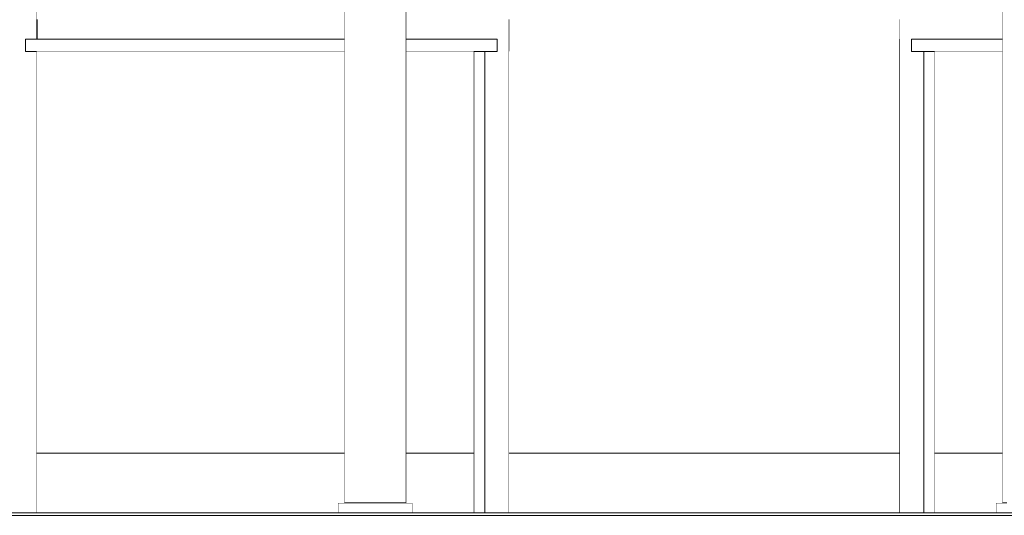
# Model space of a CAD drawing. Header units: millimetres. Extents: x -30280 to 100171, y -17460 to 4378.
# Tile 170 of 256: x 70602 to 71395, y -9810 to -9410. Entities that reach past the tile are written whole.
import ezdxf

# ---------------------------------------------------------------- set-up
doc = ezdxf.new("R2010")
doc.units = ezdxf.units.MM
doc.header["$MEASUREMENT"] = 0
doc.linetypes.add('Wipeout_Contour', pattern=[1000, 0, -1000])
for name, color, linetype in [('Nuevo_08_E_Envans secs', 7, 'Continuous'), ('Nuevo_09_EI_Mobiliari general', 7, 'Continuous'), ('Nuevo_14_PAV_Soft Light Grey 0554', 7, 'Continuous'), ('Nuevo_Ventanas Archicad', 7, 'Continuous')]:
    doc.layers.add(name, color=color, linetype=linetype)
for name, color, linetype, lineweight in [('Nuevo_09_EI_Mobiliari general_Pluma_Nº__1', 7, 'Continuous', 5), ('Nuevo_14_PAV_Soft Light Grey 0554_Pluma_Nº__29', 7, 'Continuous', 20), ('Nuevo_Ventanas Archicad_Pluma_Nº__1', 7, 'Continuous', 5)]:
    doc.layers.add(name, color=color, linetype=linetype, lineweight=lineweight)

# ---------------------------------------------------------------- blocks, each defined once
blk = doc.blocks.new('Elem Sección_276_3', base_point=(91863.52, -13459.98))
at = {"color": 254, "linetype": 'Wipeout_Contour', "lineweight": 0, "ltscale": 286145.615698}
blk.add_wipeout([(70913.26, -9799.98), (70913.26, -9084.98), (70905.94, -9084.98), (70905.94, -9799.98)], dxfattribs=at).dxf.layer = 'Nuevo_09_EI_Mobiliari general'
at = {"color": 254, "linetype": 'Wipeout_Contour', "lineweight": 0, "ltscale": 288077.941126}
blk.add_wipeout([(71400.58, -9799.98), (71400.58, -9084.98), (71393.26, -9084.98), (71393.26, -9799.98)], dxfattribs=at).dxf.layer = 'Nuevo_09_EI_Mobiliari general'
at = {"color": 254, "linetype": 'Wipeout_Contour', "lineweight": 0, "ltscale": 286096.053906}
blk.add_wipeout([(70905.94, -9799.98), (70905.94, -9084.98), (70888.26, -9084.98), (70888.26, -9799.98)], dxfattribs=at).dxf.layer = 'Nuevo_09_EI_Mobiliari general'
at = {"color": 254, "linetype": 'Wipeout_Contour', "lineweight": 0, "ltscale": 288250.691531}
blk.add_wipeout([(71388.26, -9807.98), (71397.05, -9807.98), (71397.05, -9799.98), (71388.26, -9799.98)], dxfattribs=at).dxf.layer = 'Nuevo_09_EI_Mobiliari general'
at = {"layer": 'Nuevo_09_EI_Mobiliari general_Pluma_Nº__1', "color": 7, "linetype": 'Continuous', "lineweight": 5}
for p, q in [((71393.26, -9799.98), (71393.26, -9084.98)), ((71397.05, -9799.98), (71388.26, -9799.98)), ((71388.26, -9807.98), (71388.26, -9799.98))]:
    blk.add_line(p, q, dxfattribs=at)
at = {"color": 254, "linetype": 'Wipeout_Contour', "lineweight": 0, "ltscale": 286025.963136}
blk.add_wipeout([(70888.26, -9799.98), (70888.26, -9084.98), (70870.58, -9084.98), (70870.58, -9799.98)], dxfattribs=at).dxf.layer = 'Nuevo_09_EI_Mobiliari general'
at = {"color": 254, "linetype": 'Wipeout_Contour', "lineweight": 0, "ltscale": 286353.46937}
blk.add_wipeout([(70909.47, -9807.98), (70918.26, -9807.98), (70918.26, -9799.98), (70909.47, -9799.98)], dxfattribs=at).dxf.layer = 'Nuevo_09_EI_Mobiliari general'
at = {"layer": 'Nuevo_09_EI_Mobiliari general_Pluma_Nº__1', "color": 7, "linetype": 'Continuous', "lineweight": 5}
blk.add_line((70918.26, -9807.98), (70918.26, -9799.98), dxfattribs=at)
at = {"color": 254, "linetype": 'Wipeout_Contour', "lineweight": 0, "ltscale": 285976.401612}
blk.add_wipeout([(70870.58, -9799.98), (70870.58, -9084.98), (70863.26, -9084.98), (70863.26, -9799.98)], dxfattribs=at).dxf.layer = 'Nuevo_09_EI_Mobiliari general'
at = {"color": 254, "linetype": 'Wipeout_Contour', "lineweight": 0, "ltscale": 286294.034888}
blk.add_wipeout([(70888.26, -9807.98), (70909.47, -9807.98), (70909.47, -9799.98), (70888.26, -9799.98)], dxfattribs=at).dxf.layer = 'Nuevo_09_EI_Mobiliari general'
at = {"layer": 'Nuevo_09_EI_Mobiliari general_Pluma_Nº__1', "color": 7, "linetype": 'Continuous', "lineweight": 5}
for p, q in [((70913.26, -9799.98), (70913.26, -9084.98)), ((70918.26, -9799.98), (70909.47, -9799.98))]:
    blk.add_line(p, q, dxfattribs=at)
at = {"color": 254, "linetype": 'Wipeout_Contour', "lineweight": 0, "ltscale": 286209.982144}
blk.add_wipeout([(70867.05, -9807.98), (70888.26, -9807.98), (70888.26, -9799.98), (70867.05, -9799.98)], dxfattribs=at).dxf.layer = 'Nuevo_09_EI_Mobiliari general'
at = {"layer": 'Nuevo_09_EI_Mobiliari general_Pluma_Nº__1', "color": 7, "linetype": 'Continuous', "lineweight": 5}
blk.add_line((70909.47, -9799.98), (70888.26, -9799.98), dxfattribs=at)
at = {"color": 254, "linetype": 'Wipeout_Contour', "lineweight": 0, "ltscale": 286150.548087}
blk.add_wipeout([(70858.26, -9807.98), (70867.05, -9807.98), (70867.05, -9799.98), (70858.26, -9799.98)], dxfattribs=at).dxf.layer = 'Nuevo_09_EI_Mobiliari general'
at = {"layer": 'Nuevo_09_EI_Mobiliari general_Pluma_Nº__1', "color": 7, "linetype": 'Continuous', "lineweight": 5}
for p, q in [((70863.26, -9799.98), (70863.26, -9084.98)), ((70867.05, -9799.98), (70858.26, -9799.98)), ((70858.26, -9807.98), (70858.26, -9799.98)), ((70888.26, -9799.98), (70867.05, -9799.98))]:
    blk.add_line(p, q, dxfattribs=at)
blk = doc.blocks.new('Elem Sección_277_3', base_point=(91863.52, -13459.98))
at = {"color": 254, "linetype": 'Wipeout_Contour', "lineweight": 0, "ltscale": 287905.32071}
blk.add_wipeout([(71330, -9807.98), (71330.09, -9807.98), (71330.09, -9435.98), (71330, -9435.98)], dxfattribs=at).dxf.layer = 'Nuevo_09_EI_Mobiliari general'
at = {"color": 254, "linetype": 'Wipeout_Contour', "lineweight": 0, "ltscale": 287940.283169}
blk.add_wipeout([(71338.82, -9807.98), (71338.91, -9807.98), (71338.91, -9435.98), (71338.82, -9435.98)], dxfattribs=at).dxf.layer = 'Nuevo_09_EI_Mobiliari general'
at = {"color": 254, "linetype": 'Wipeout_Contour', "lineweight": 0, "ltscale": 287901.150328}
blk.add_wipeout([(71327.99, -9807.98), (71330, -9807.98), (71330, -9435.98), (71327.99, -9435.98)], dxfattribs=at).dxf.layer = 'Nuevo_09_EI_Mobiliari general'
at = {"color": 254, "linetype": 'Wipeout_Contour', "lineweight": 0, "ltscale": 287936.112777}
blk.add_wipeout([(71336.81, -9807.98), (71338.82, -9807.98), (71338.82, -9435.98), (71336.81, -9435.98)], dxfattribs=at).dxf.layer = 'Nuevo_09_EI_Mobiliari general'
at = {"color": 254, "linetype": 'Wipeout_Contour', "lineweight": 0, "ltscale": 287890.153034}
blk.add_wipeout([(71324.45, -9807.98), (71327.99, -9807.98), (71327.99, -9435.98), (71324.45, -9435.98)], dxfattribs=at).dxf.layer = 'Nuevo_09_EI_Mobiliari general'
at = {"color": 254, "linetype": 'Wipeout_Contour', "lineweight": 0, "ltscale": 287925.115459}
blk.add_wipeout([(71333.27, -9807.98), (71336.81, -9807.98), (71336.81, -9435.98), (71333.27, -9435.98)], dxfattribs=at).dxf.layer = 'Nuevo_09_EI_Mobiliari general'
at = {"color": 254, "linetype": 'Wipeout_Contour', "lineweight": 0, "ltscale": 287874.507094}
blk.add_wipeout([(71320.1, -9435.98), (71320.1, -9807.98), (71324.45, -9807.98), (71324.45, -9435.98)], dxfattribs=at).dxf.layer = 'Nuevo_09_EI_Mobiliari general'
at = {"color": 254, "linetype": 'Wipeout_Contour', "lineweight": 0, "ltscale": 287911.804651}
blk.add_wipeout([(71330.09, -9435.98), (71330.09, -9807.98), (71333.27, -9807.98), (71333.27, -9435.98)], dxfattribs=at).dxf.layer = 'Nuevo_09_EI_Mobiliari general'
at = {"color": 254, "linetype": 'Wipeout_Contour', "lineweight": 0, "ltscale": 287854.689262}
blk.add_wipeout([(71315.78, -9807.98), (71320.1, -9807.98), (71320.1, -9425.98), (71315.78, -9425.98)], dxfattribs=at).dxf.layer = 'Nuevo_09_EI_Mobiliari general'
at = {"color": 254, "linetype": 'Wipeout_Contour', "lineweight": 0, "ltscale": 287839.349294}
blk.add_wipeout([(71312.36, -9807.98), (71315.78, -9807.98), (71315.78, -9425.98), (71312.36, -9425.98)], dxfattribs=at).dxf.layer = 'Nuevo_09_EI_Mobiliari general'
at = {"color": 254, "linetype": 'Wipeout_Contour', "lineweight": 0, "ltscale": 287908.8397}
blk.add_wipeout([(71320.1, -9435.98), (71393.26, -9435.98), (71393.26, -9425.98), (71320.1, -9425.98)], dxfattribs=at).dxf.layer = 'Nuevo_09_EI_Mobiliari general'
at = {"layer": 'Nuevo_09_EI_Mobiliari general_Pluma_Nº__1', "color": 7, "linetype": 'Continuous', "lineweight": 5}
for p, q in [((71393.26, -9435.98), (71320.1, -9435.98)), ((71330.09, -9807.98), (71330.09, -9435.98)), ((71338.91, -9807.98), (71338.91, -9435.98))]:
    blk.add_line(p, q, dxfattribs=at)
at = {"color": 254, "linetype": 'Wipeout_Contour', "lineweight": 0, "ltscale": 287903.094954}
blk.add_wipeout([(71320.63, -9425.98), (71393.26, -9425.98), (71393.26, -9409.98), (71320.63, -9409.98)], dxfattribs=at).dxf.layer = 'Nuevo_09_EI_Mobiliari general'
at = {"color": 254, "linetype": 'Wipeout_Contour', "lineweight": 0, "ltscale": 287828.903638}
blk.add_wipeout([(71310.51, -9807.98), (71312.36, -9807.98), (71312.36, -9425.98), (71310.51, -9425.98)], dxfattribs=at).dxf.layer = 'Nuevo_09_EI_Mobiliari general'
at = {"color": 254, "linetype": 'Wipeout_Contour', "lineweight": 0, "ltscale": 287751.212581}
blk.add_wipeout([(71320.63, -9425.98), (71320.63, -9409.98), (71316.66, -9409.98), (71316.66, -9425.98)], dxfattribs=at).dxf.layer = 'Nuevo_09_EI_Mobiliari general'
at = {"color": 254, "linetype": 'Wipeout_Contour', "lineweight": 0, "ltscale": 287725.346412}
blk.add_wipeout([(71310.3, -9435.98), (71310.51, -9435.98), (71310.51, -9425.98), (71310.3, -9425.98)], dxfattribs=at).dxf.layer = 'Nuevo_09_EI_Mobiliari general'
at = {"layer": 'Nuevo_09_EI_Mobiliari general_Pluma_Nº__1', "color": 7, "linetype": 'Continuous', "lineweight": 5}
blk.add_line((71310.51, -9435.98), (71310.3, -9435.98), dxfattribs=at)
at = {"color": 254, "linetype": 'Wipeout_Contour', "lineweight": 0, "ltscale": 287736.638572}
blk.add_wipeout([(71316.66, -9425.98), (71316.66, -9409.98), (71313.28, -9409.98), (71313.28, -9425.98)], dxfattribs=at).dxf.layer = 'Nuevo_09_EI_Mobiliari general'
at = {"layer": 'Nuevo_09_EI_Mobiliari general_Pluma_Nº__1', "color": 7, "linetype": 'Continuous', "lineweight": 5}
for p in [(71393.26, -9425.98), (71320.1, -9435.98)]:
    blk.add_line(p, (71320.1, -9425.98), dxfattribs=at)
at = {"color": 254, "linetype": 'Wipeout_Contour', "lineweight": 0, "ltscale": 287725.505278}
blk.add_wipeout([(71313.28, -9425.98), (71313.28, -9409.98), (71311.04, -9409.98), (71311.04, -9425.98)], dxfattribs=at).dxf.layer = 'Nuevo_09_EI_Mobiliari general'
at = {"color": 254, "linetype": 'Wipeout_Contour', "lineweight": 0, "ltscale": 287719.621264}
blk.add_wipeout([(71311.04, -9425.98), (71311.04, -9409.98), (71310.31, -9409.98), (71310.31, -9425.98)], dxfattribs=at).dxf.layer = 'Nuevo_09_EI_Mobiliari general'
at = {"layer": 'Nuevo_09_EI_Mobiliari general_Pluma_Nº__1', "color": 7, "linetype": 'Continuous', "lineweight": 5}
for p, q in [((71310.31, -9425.98), (71310.31, -9409.98)), ((71310.41, -9425.98), (71310.3, -9425.98)), ((71310.3, -9435.98), (71310.3, -9425.98)), ((71310.51, -9425.98), (71310.41, -9425.98)), ((71310.51, -9807.98), (71310.51, -9425.98))]:
    blk.add_line(p, q, dxfattribs=at)
blk = doc.blocks.new('Elem Sección_278_3', base_point=(91863.52, -13459.98))
at = {"color": 254, "linetype": 'Wipeout_Contour', "lineweight": 0, "ltscale": 284981.957096}
blk.add_wipeout([(70601.73, -9807.98), (70606.09, -9807.98), (70606.09, -9263.93), (70601.73, -9263.93)], dxfattribs=at).dxf.layer = 'Nuevo_09_EI_Mobiliari general'
at = {"color": 254, "linetype": 'Wipeout_Contour', "lineweight": 0, "ltscale": 286468.816952}
blk.add_wipeout([(70967.61, -9807.98), (70967.7, -9807.98), (70967.7, -9435.98), (70967.61, -9435.98)], dxfattribs=at).dxf.layer = 'Nuevo_09_EI_Mobiliari general'
at = {"color": 254, "linetype": 'Wipeout_Contour', "lineweight": 0, "ltscale": 286503.776142}
blk.add_wipeout([(70976.43, -9807.98), (70976.52, -9807.98), (70976.52, -9435.98), (70976.43, -9435.98)], dxfattribs=at).dxf.layer = 'Nuevo_09_EI_Mobiliari general'
at = {"color": 254, "linetype": 'Wipeout_Contour', "lineweight": 0, "ltscale": 569941.069819}
blk.add_wipeout([(70606.09, -9263.93), (70606.09, -9807.98), (70610.41, -9807.98), (70610.41, -9435.98), (70606.62, -9435.98), (70606.62, -9425.98), (70610.41, -9425.98), (70610.41, -9263.93)], dxfattribs=at).dxf.layer = 'Nuevo_09_EI_Mobiliari general'
at = {"color": 254, "linetype": 'Wipeout_Contour', "lineweight": 0, "ltscale": 286472.986962}
blk.add_wipeout([(70967.7, -9807.98), (70969.71, -9807.98), (70969.71, -9435.98), (70967.7, -9435.98)], dxfattribs=at).dxf.layer = 'Nuevo_09_EI_Mobiliari general'
at = {"color": 254, "linetype": 'Wipeout_Contour', "lineweight": 0, "ltscale": 286507.946162}
blk.add_wipeout([(70976.52, -9807.98), (70978.53, -9807.98), (70978.53, -9435.98), (70976.52, -9435.98)], dxfattribs=at).dxf.layer = 'Nuevo_09_EI_Mobiliari general'
at = {"color": 254, "linetype": 'Wipeout_Contour', "lineweight": 0, "ltscale": 284911.391013}
blk.add_wipeout([(70610.41, -9263.93), (70610.41, -9425.98), (70613.83, -9425.98), (70613.83, -9263.93)], dxfattribs=at).dxf.layer = 'Nuevo_09_EI_Mobiliari general'
at = {"color": 254, "linetype": 'Wipeout_Contour', "lineweight": 0, "ltscale": 285059.660694}
blk.add_wipeout([(70610.41, -9807.98), (70613.83, -9807.98), (70613.83, -9435.98), (70610.41, -9435.98)], dxfattribs=at).dxf.layer = 'Nuevo_09_EI_Mobiliari general'
at = {"color": 254, "linetype": 'Wipeout_Contour', "lineweight": 0, "ltscale": 286483.983271}
blk.add_wipeout([(70969.71, -9807.98), (70973.25, -9807.98), (70973.25, -9435.98), (70969.71, -9435.98)], dxfattribs=at).dxf.layer = 'Nuevo_09_EI_Mobiliari general'
at = {"color": 254, "linetype": 'Wipeout_Contour', "lineweight": 0, "ltscale": 286518.942495}
blk.add_wipeout([(70978.53, -9807.98), (70982.07, -9807.98), (70982.07, -9435.98), (70978.53, -9435.98)], dxfattribs=at).dxf.layer = 'Nuevo_09_EI_Mobiliari general'
at = {"color": 254, "linetype": 'Wipeout_Contour', "lineweight": 0, "ltscale": 284921.840189}
blk.add_wipeout([(70613.83, -9263.93), (70613.83, -9425.98), (70615.68, -9425.98), (70615.68, -9263.93)], dxfattribs=at).dxf.layer = 'Nuevo_09_EI_Mobiliari general'
at = {"color": 254, "linetype": 'Wipeout_Contour', "lineweight": 0, "ltscale": 285070.104388}
blk.add_wipeout([(70613.83, -9807.98), (70615.68, -9807.98), (70615.68, -9435.98), (70613.83, -9435.98)], dxfattribs=at).dxf.layer = 'Nuevo_09_EI_Mobiliari general'
at = {"color": 254, "linetype": 'Wipeout_Contour', "lineweight": 0, "ltscale": 286497.292853}
blk.add_wipeout([(70973.25, -9807.98), (70976.43, -9807.98), (70976.43, -9435.98), (70973.25, -9435.98)], dxfattribs=at).dxf.layer = 'Nuevo_09_EI_Mobiliari general'
at = {"color": 254, "linetype": 'Wipeout_Contour', "lineweight": 0, "ltscale": 286534.587164}
blk.add_wipeout([(70982.07, -9807.98), (70986.42, -9807.98), (70986.42, -9435.98), (70982.07, -9435.98)], dxfattribs=at).dxf.layer = 'Nuevo_09_EI_Mobiliari general'
at = {"color": 254, "linetype": 'Wipeout_Contour', "lineweight": 0, "ltscale": 285443.52124}
blk.add_wipeout([(70606.62, -9435.98), (70863.26, -9435.98), (70863.26, -9425.98), (70606.62, -9425.98)], dxfattribs=at).dxf.layer = 'Nuevo_09_EI_Mobiliari general'
at = {"color": 254, "linetype": 'Wipeout_Contour', "lineweight": 0, "ltscale": 286549.147667}
blk.add_wipeout([(70986.42, -9807.98), (70990.74, -9807.98), (70990.74, -9425.98), (70986.42, -9425.98)], dxfattribs=at).dxf.layer = 'Nuevo_09_EI_Mobiliari general'
at = {"layer": 'Nuevo_09_EI_Mobiliari general_Pluma_Nº__1', "color": 7, "linetype": 'Continuous', "lineweight": 5}
for p, q in [((70606.62, -9435.98), (70606.62, -9425.98)), ((70606.62, -9435.98), (70863.26, -9435.98)), ((70615.68, -9807.98), (70615.68, -9435.98))]:
    blk.add_line(p, q, dxfattribs=at)
at = {"color": 254, "linetype": 'Wipeout_Contour', "lineweight": 0, "ltscale": 284967.331825}
blk.add_wipeout([(70615.9, -9425.98), (70617.25, -9425.98), (70617.25, -9409.98), (70615.9, -9409.98)], dxfattribs=at).dxf.layer = 'Nuevo_09_EI_Mobiliari general'
at = {"color": 254, "linetype": 'Wipeout_Contour', "lineweight": 0, "ltscale": 286295.605191}
blk.add_wipeout([(70986.42, -9425.98), (70913.26, -9425.98), (70913.26, -9435.98), (70986.42, -9435.98)], dxfattribs=at).dxf.layer = 'Nuevo_09_EI_Mobiliari general'
at = {"color": 254, "linetype": 'Wipeout_Contour', "lineweight": 0, "ltscale": 286564.486441}
blk.add_wipeout([(70990.74, -9807.98), (70994.16, -9807.98), (70994.16, -9425.98), (70990.74, -9425.98)], dxfattribs=at).dxf.layer = 'Nuevo_09_EI_Mobiliari general'
at = {"layer": 'Nuevo_09_EI_Mobiliari general_Pluma_Nº__1', "color": 7, "linetype": 'Continuous', "lineweight": 5}
for p, q in [((70913.26, -9435.98), (70986.42, -9435.98)), ((70967.61, -9807.98), (70967.61, -9435.98)), ((70976.43, -9807.98), (70976.43, -9435.98))]:
    blk.add_line(p, q, dxfattribs=at)
at = {"color": 254, "linetype": 'Wipeout_Contour', "lineweight": 0, "ltscale": 284976.992099}
blk.add_wipeout([(70617.25, -9425.98), (70620.77, -9425.98), (70620.77, -9409.98), (70617.25, -9409.98)], dxfattribs=at).dxf.layer = 'Nuevo_09_EI_Mobiliari general'
at = {"color": 254, "linetype": 'Wipeout_Contour', "lineweight": 0, "ltscale": 286287.696226}
blk.add_wipeout([(70985.89, -9409.98), (70913.26, -9409.98), (70913.26, -9425.98), (70985.89, -9425.98)], dxfattribs=at).dxf.layer = 'Nuevo_09_EI_Mobiliari general'
at = {"color": 254, "linetype": 'Wipeout_Contour', "lineweight": 0, "ltscale": 286574.931319}
blk.add_wipeout([(70994.16, -9807.98), (70996.01, -9807.98), (70996.01, -9425.98), (70994.16, -9425.98)], dxfattribs=at).dxf.layer = 'Nuevo_09_EI_Mobiliari general'
at = {"color": 254, "linetype": 'Wipeout_Contour', "lineweight": 0, "ltscale": 284964.221719}
blk.add_wipeout([(70615.68, -9425.98), (70615.9, -9425.98), (70615.9, -9409.98), (70615.68, -9409.98)], dxfattribs=at).dxf.layer = 'Nuevo_09_EI_Mobiliari general'
at = {"color": 254, "linetype": 'Wipeout_Contour', "lineweight": 0, "ltscale": 284993.496476}
blk.add_wipeout([(70620.77, -9425.98), (70625.57, -9425.98), (70625.57, -9409.98), (70620.77, -9409.98)], dxfattribs=at).dxf.layer = 'Nuevo_09_EI_Mobiliari general'
at = {"color": 254, "linetype": 'Wipeout_Contour', "lineweight": 0, "ltscale": 286439.563521}
blk.add_wipeout([(70985.89, -9425.98), (70989.86, -9425.98), (70989.86, -9409.98), (70985.89, -9409.98)], dxfattribs=at).dxf.layer = 'Nuevo_09_EI_Mobiliari general'
at = {"color": 254, "linetype": 'Wipeout_Contour', "lineweight": 0, "ltscale": 286479.080922}
blk.add_wipeout([(70996.22, -9425.98), (70996.01, -9425.98), (70996.01, -9435.98), (70996.22, -9435.98)], dxfattribs=at).dxf.layer = 'Nuevo_09_EI_Mobiliari general'
at = {"layer": 'Nuevo_09_EI_Mobiliari general_Pluma_Nº__1', "color": 7, "linetype": 'Continuous', "lineweight": 5}
for p, q in [((70615.68, -9425.98), (70615.68, -9263.93)), ((70996.01, -9435.98), (70996.22, -9435.98))]:
    blk.add_line(p, q, dxfattribs=at)
at = {"color": 254, "linetype": 'Wipeout_Contour', "lineweight": 0, "ltscale": 285474.234195}
blk.add_wipeout([(70625.57, -9425.98), (70863.26, -9425.98), (70863.26, -9409.98), (70625.57, -9409.98)], dxfattribs=at).dxf.layer = 'Nuevo_09_EI_Mobiliari general'
at = {"color": 254, "linetype": 'Wipeout_Contour', "lineweight": 0, "ltscale": 286454.136373}
blk.add_wipeout([(70989.86, -9425.98), (70993.24, -9425.98), (70993.24, -9409.98), (70989.86, -9409.98)], dxfattribs=at).dxf.layer = 'Nuevo_09_EI_Mobiliari general'
at = {"layer": 'Nuevo_09_EI_Mobiliari general_Pluma_Nº__1', "color": 7, "linetype": 'Continuous', "lineweight": 5}
for p, q in [((70606.62, -9425.98), (70863.26, -9425.98)), ((70913.26, -9425.98), (70986.42, -9425.98)), ((70986.42, -9435.98), (70986.42, -9425.98))]:
    blk.add_line(p, q, dxfattribs=at)
at = {"color": 254, "linetype": 'Wipeout_Contour', "lineweight": 0, "ltscale": 286465.268798}
blk.add_wipeout([(70993.24, -9425.98), (70995.47, -9425.98), (70995.47, -9409.98), (70993.24, -9409.98)], dxfattribs=at).dxf.layer = 'Nuevo_09_EI_Mobiliari general'
at = {"color": 254, "linetype": 'Wipeout_Contour', "lineweight": 0, "ltscale": 286471.152355}
blk.add_wipeout([(70995.47, -9425.98), (70996.21, -9425.98), (70996.21, -9409.98), (70995.47, -9409.98)], dxfattribs=at).dxf.layer = 'Nuevo_09_EI_Mobiliari general'
at = {"layer": 'Nuevo_09_EI_Mobiliari general_Pluma_Nº__1', "color": 7, "linetype": 'Continuous', "lineweight": 5}
for p, q in [((70996.21, -9425.98), (70996.21, -9409.98)), ((70996.01, -9807.98), (70996.01, -9425.98)), ((70996.01, -9425.98), (70996.11, -9425.98)), ((70996.11, -9425.98), (70996.22, -9425.98)), ((70996.22, -9435.98), (70996.22, -9425.98))]:
    blk.add_line(p, q, dxfattribs=at)
blk = doc.blocks.new('Elem Sección_314_3', base_point=(91863.52, -13459.98))
at = {"color": 254, "linetype": 'Wipeout_Contour', "lineweight": 0, "ltscale": 428444.108262}
blk.add_wipeout([(69876.46, -9807.98), (69883.24, -9807.98), (69883.24, -7709.98), (72983.24, -7709.98), (72983.24, -7362.98), (69876.46, -7362.98)], dxfattribs=at).dxf.layer = 'Nuevo_08_E_Envans secs'
blk = doc.blocks.new('Elem Sección_316_3', base_point=(91863.52, -13459.98))
at = {"color": 254, "linetype": 'Wipeout_Contour', "lineweight": 0, "ltscale": 428716.141789}
blk.add_wipeout([(70863.26, -9759.98), (70615.68, -9759.98), (70615.68, -9807.98), (70858.26, -9807.98), (70858.26, -9799.98), (70863.26, -9799.98)], dxfattribs=at).dxf.layer = 'Nuevo_Ventanas Archicad'
at = {"color": 254, "linetype": 'Wipeout_Contour', "lineweight": 0, "ltscale": 429633.052283}
blk.add_wipeout([(70967.61, -9759.98), (70913.26, -9759.98), (70913.26, -9799.98), (70918.26, -9799.98), (70918.26, -9807.98), (70967.61, -9807.98)], dxfattribs=at).dxf.layer = 'Nuevo_Ventanas Archicad'
at = {"color": 254, "linetype": 'Wipeout_Contour', "lineweight": 0, "ltscale": 287291.170593}
blk.add_wipeout([(71310.51, -9759.98), (70996.01, -9759.98), (70996.01, -9807.98), (71310.51, -9807.98)], dxfattribs=at).dxf.layer = 'Nuevo_Ventanas Archicad'
at = {"color": 254, "linetype": 'Wipeout_Contour', "lineweight": 0, "ltscale": 432249.38718}
blk.add_wipeout([(71338.91, -9759.98), (71338.91, -9807.98), (71388.26, -9807.98), (71388.26, -9799.98), (71393.26, -9799.98), (71393.26, -9759.98)], dxfattribs=at).dxf.layer = 'Nuevo_Ventanas Archicad'
at = {"color": 254, "linetype": 'Wipeout_Contour', "lineweight": 0, "ltscale": 12844187.46232898}
blk.add_wipeout([(69923.24, -9759.98), (70588.1, -9759.98), (70588.1, -9435.98), (70587.89, -9435.98), (70587.89, -9425.98), (70588.1, -9425.98), (70588.1, -9264.54), (70569.59, -9113.8), (70569.39, -9113.82), (70565.22, -9078.69), (70561.98, -9048.9), (70560.15, -9029), (70560.02, -9022.01), (70560.13, -9020.89), (70559.99, -9019.77), (70560.35, -9018.7), (70560.47, -9017.58), (70561.06, -9016.62), (70561.42, -9015.56), (70562.21, -9014.75), (70562.8, -9013.79), (70563.75, -9013.18), (70564.54, -9012.38), (70565.6, -9011.99), (70566.54, -9011.39), (70567.66, -9011.25), (70568.72, -9010.87), (70570.78, -9010.87), (70570.96, -9010.84), (70571.03, -9010.87), (70572.93, -9010.87), (70574.05, -9010.98), (70575.16, -9010.84), (70576.23, -9011.21), (70577.35, -9011.32), (70578.31, -9011.91), (70579.38, -9012.27), (70580.18, -9013.06), (70581.14, -9013.65), (70581.75, -9014.6), (70582.56, -9015.39), (70582.94, -9016.45), (70583.55, -9017.39), (70583.68, -9018.51), (70584.07, -9019.57), (70585.65, -9026.56), (70588.71, -9046.46), (70592.78, -9076.25), (70597.24, -9111.38), (70597.03, -9111.41), (70615.31, -9260.31), (70615.37, -9260.3), (70615.46, -9260.3), (70615.68, -9263.93), (70615.68, -9409.98), (70863.26, -9409.98), (70863.26, -9084.98), (70828.26, -9084.98), (70828.26, -9059.98), (71478.26, -9059.98), (71478.26, -9084.98), (71443.26, -9084.98), (71443.26, -9409.98), (71690.84, -9409.98), (71690.84, -9263.93), (71691.06, -9260.3), (71691.15, -9260.3), (71691.21, -9260.31), (71709.49, -9111.41), (71709.28, -9111.38), (71713.74, -9076.25), (71717.81, -9046.46), (71720.87, -9026.56), (71722.45, -9019.57), (71722.83, -9018.51), (71722.97, -9017.39), (71723.58, -9016.45), (71723.96, -9015.39), (71724.77, -9014.6), (71725.38, -9013.65), (71726.34, -9013.06), (71727.14, -9012.27), (71728.21, -9011.91), (71729.17, -9011.32), (71730.29, -9011.21), (71731.35, -9010.84), (71732.47, -9010.98), (71733.59, -9010.87), (71735.49, -9010.87), (71735.56, -9010.84), (71735.74, -9010.87), (71737.8, -9010.87), (71738.86, -9011.25), (71739.98, -9011.39), (71740.92, -9011.99), (71741.98, -9012.38), (71742.77, -9013.18), (71743.72, -9013.79), (71744.31, -9014.75), (71745.1, -9015.56), (71745.46, -9016.62), (71746.05, -9017.58), (71746.16, -9018.7), (71746.53, -9019.77), (71746.39, -9020.89), (71746.5, -9022.01), (71746.37, -9029), (71744.54, -9048.9), (71741.3, -9078.69), (71737.13, -9113.82), (71736.93, -9113.8), (71718.42, -9264.54), (71718.42, -9425.98), (71718.63, -9425.98), (71718.63, -9435.98), (71718.42, -9435.98), (71718.42, -9759.98), (72443.2, -9759.98), (72443.2, -9435.98), (72443, -9435.98), (72443, -9425.98), (72443.2, -9425.98), (72443.2, -9264.54), (72424.7, -9113.8), (72424.49, -9113.82), (72420.33, -9078.69), (72417.08, -9048.9), (72415.25, -9029), (72415.12, -9022.01), (72415.24, -9020.89), (72415.1, -9019.77), (72415.46, -9018.7), (72415.58, -9017.58), (72416.17, -9016.62), (72416.53, -9015.56), (72417.32, -9014.75), (72417.9, -9013.79), (72418.85, -9013.18), (72419.64, -9012.38), (72420.7, -9011.99), (72421.65, -9011.39), (72422.77, -9011.25), (72423.83, -9010.87), (72425.88, -9010.87), (72426.07, -9010.84), (72426.13, -9010.87), (72428.03, -9010.87), (72429.15, -9010.98), (72430.27, -9010.84), (72431.34, -9011.21), (72432.46, -9011.32), (72433.42, -9011.91), (72434.48, -9012.27), (72435.29, -9013.06), (72436.25, -9013.65), (72436.86, -9014.6), (72437.66, -9015.39), (72438.04, -9016.45), (72438.65, -9017.39), (72438.79, -9018.51), (72439.17, -9019.57), (72440.76, -9026.56), (72443.82, -9046.46), (72447.88, -9076.25), (72452.34, -9111.38), (72452.14, -9111.41), (72470.42, -9260.31), (72470.47, -9260.3), (72470.56, -9260.3), (72470.79, -9263.93), (72470.79, -9409.98), (72718.36, -9409.98), (72718.36, -9084.98), (72683.37, -9084.98), (72683.37, -9059.98), (72943.24, -9059.98), (72943.24, -7749.98), (69923.24, -7749.98)], dxfattribs=at).dxf.layer = 'Nuevo_Ventanas Archicad'
at = {"color": 254, "linetype": 'Wipeout_Contour', "lineweight": 0, "ltscale": 1148396.507191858}
blk.add_wipeout([(70913.26, -9084.98), (70913.26, -9409.98), (70996.21, -9409.98), (70996.21, -9425.98), (70996.22, -9425.98), (70996.22, -9435.98), (70996.01, -9435.98), (70996.01, -9759.98), (71310.51, -9759.98), (71310.51, -9435.98), (71310.3, -9435.98), (71310.3, -9425.98), (71310.31, -9425.98), (71310.31, -9409.98), (71393.26, -9409.98), (71393.26, -9084.98)], dxfattribs=at).dxf.layer = 'Nuevo_Ventanas Archicad'
at = {"color": 254, "linetype": 'Wipeout_Contour', "lineweight": 0, "ltscale": 285551.25225}
blk.add_wipeout([(70615.68, -9759.98), (70863.26, -9759.98), (70863.26, -9435.98), (70615.68, -9435.98)], dxfattribs=at).dxf.layer = 'Nuevo_Ventanas Archicad'
at = {"layer": 'Nuevo_Ventanas Archicad_Pluma_Nº__1', "color": 7, "linetype": 'Continuous', "lineweight": 5}
for p, q in [((70863.26, -9759.98), (70615.68, -9759.98)), ((71310.51, -9759.98), (70996.01, -9759.98))]:
    blk.add_line(p, q, dxfattribs=at)
at = {"color": 254, "linetype": 'Wipeout_Contour', "lineweight": 0, "ltscale": 286347.813898}
blk.add_wipeout([(70913.26, -9759.98), (70967.61, -9759.98), (70967.61, -9435.98), (70913.26, -9435.98)], dxfattribs=at).dxf.layer = 'Nuevo_Ventanas Archicad'
at = {"color": 254, "linetype": 'Wipeout_Contour', "lineweight": 0, "ltscale": 288035.142398}
blk.add_wipeout([(71393.26, -9435.98), (71338.91, -9435.98), (71338.91, -9759.98), (71393.26, -9759.98)], dxfattribs=at).dxf.layer = 'Nuevo_Ventanas Archicad'
at = {"layer": 'Nuevo_Ventanas Archicad_Pluma_Nº__1', "color": 7, "linetype": 'Continuous', "lineweight": 5}
for p, q in [((70967.61, -9759.98), (70913.26, -9759.98)), ((71393.26, -9759.98), (71338.91, -9759.98))]:
    blk.add_line(p, q, dxfattribs=at)
blk = doc.blocks.new('Elem Sección_352_3', base_point=(91863.52, -13459.98))
at = {"layer": 'Nuevo_14_PAV_Soft Light Grey 0554_Pluma_Nº__29', "color": 7, "linetype": 'Continuous', "lineweight": 20}
blk.add_line((79434.69, -9807.98), (68900.1, -9807.98), dxfattribs=at)
at = {"layer": 'Nuevo_14_PAV_Soft Light Grey 0554_Pluma_Nº__29', "color": 7, "linetype": 'Continuous', "lineweight": 20, "flags": 128}
blk.add_lwpolyline([(79472.69, -9809.98), (79362.13, -9809.98), (78772.29, -9809.98), (78767.29, -9809.98), (78737.29, -9809.98), (69370.1, -9809.98), (68900.1, -9809.98), (68875.1, -9809.98)], dxfattribs=at)

msp = doc.modelspace()

# ---------------------------------------------------------------- block references
at = {"layer": 'Nuevo_09_EI_Mobiliari general', "lineweight": 0}
msp.add_blockref('Elem Sección_276_3', (91863.52, -13459.98), dxfattribs=at)

# ---------------------------------------------------------------- next in the draw order: block references
for name in ['Elem Sección_278_3', 'Elem Sección_277_3']:
    msp.add_blockref(name, (91863.52, -13459.98), dxfattribs=at)

# ---------------------------------------------------------------- next in the draw order: block references
at = {"layer": 'Nuevo_08_E_Envans secs', "lineweight": 0}
msp.add_blockref('Elem Sección_314_3', (91863.52, -13459.98), dxfattribs=at)

# ---------------------------------------------------------------- next in the draw order: block references
at = {"layer": 'Nuevo_Ventanas Archicad', "lineweight": 0}
msp.add_blockref('Elem Sección_316_3', (91863.52, -13459.98), dxfattribs=at)

# ---------------------------------------------------------------- next in the draw order: block references
at = {"layer": 'Nuevo_14_PAV_Soft Light Grey 0554', "lineweight": 0}
msp.add_blockref('Elem Sección_352_3', (91863.52, -13459.98), dxfattribs=at)

doc.saveas('drawing.dxf')
